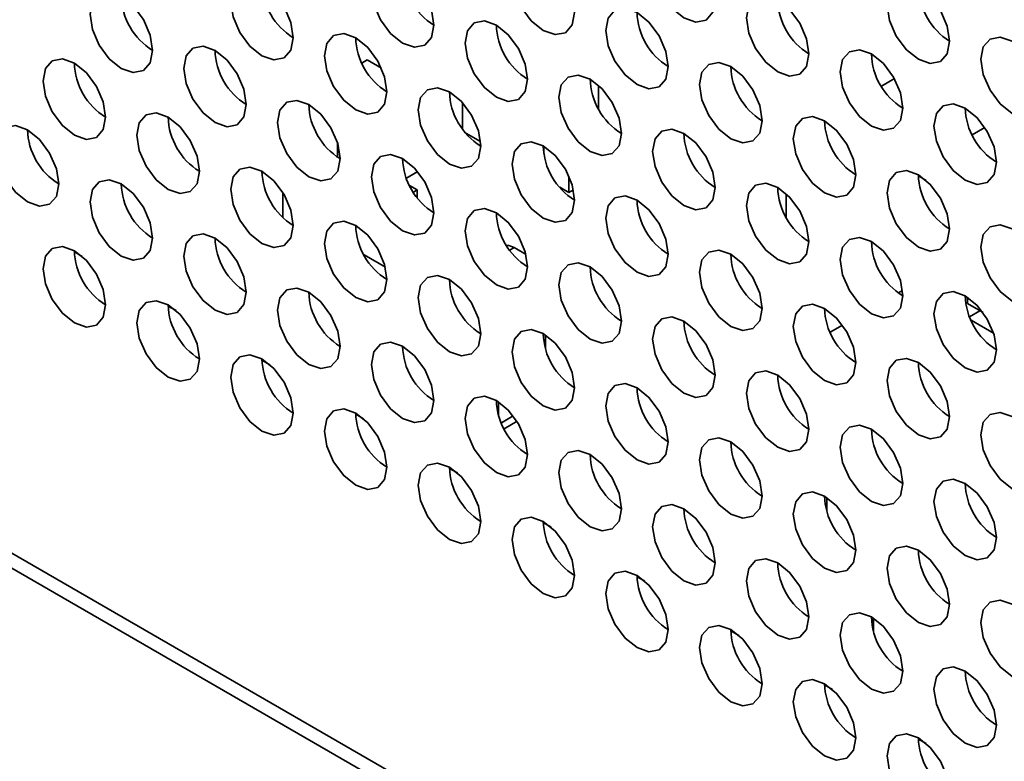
# Model space of a CAD drawing. Header units: millimetres. Extents: x 2 to 1120, y -2 to 861.
# Tile 183 of 226: x 876.03 to 883.46, y 691.52 to 697.11. Entities that reach past the tile are written whole.
import ezdxf

# ---------------------------------------------------------------- set-up
doc = ezdxf.new("R2010")
doc.units = ezdxf.units.MM

msp = doc.modelspace()

# ---------------------------------------------------------------- linework, layer by layer
at = {"color": 7, "linetype": 'Continuous', "lineweight": 35}
for p, q in [((754.1682, 763.2889), (982.9267, 631.2295)), ((983.0933, 631.246), (754.3348, 763.3054)), ((878.652, 696.8065), (878.6121, 696.7835)), ((878.652, 696.8065), (878.7587, 696.7449)), ((882.6265, 696.6657), (882.529, 696.6094)), ((880.3962, 696.4387), (880.3962, 696.6146)), ((879.3709, 696.2872), (879.3709, 696.4838)), ((883.3092, 696.2979), (883.2134, 696.2425)), ((879.5059, 696.1911), (879.3962, 696.2544)), ((878.4281, 696.18), (878.4281, 696.0742)), ((879.9837, 696.101), (879.9837, 696.1551)), ((879.0291, 695.9628), (878.9471, 695.9155)), ((879.0291, 695.9666), (879.0291, 695.9628)), ((880.1723, 695.9299), (880.1723, 695.8064)), ((882.8075, 695.9318), (882.8659, 695.8982)), ((878.9712, 695.8601), (879.0291, 695.8267)), ((880.1723, 695.8064), (880.1033, 695.8462)), ((878.0156, 695.8059), (878.0156, 695.619)), ((879.0291, 695.8267), (878.9997, 695.8097)), ((879.0291, 695.8267), (879.0291, 695.7677)), ((880.1723, 695.8064), (880.2064, 695.8261)), ((881.8104, 695.7982), (881.8104, 695.6223)), ((879.8489, 695.3399), (879.7598, 695.3913)), ((876.4436, 695.3593), (876.5032, 695.3249)), ((876.4436, 695.3592), (876.5033, 695.3248)), ((878.7882, 695.2445), (878.6279, 695.337)), ((882.6568, 695.0501), (882.6873, 695.0677)), ((877.1507, 694.9511), (877.2103, 694.9167)), ((877.1507, 694.951), (877.2104, 694.9165)), ((883.1775, 694.9697), (883.1775, 695.0185)), ((883.2964, 694.9011), (883.1775, 694.9697)), ((883.2718, 694.9153), (883.1941, 694.8704)), ((882.1426, 694.7533), (882.235, 694.8066)), ((883.2049, 694.8451), (883.375, 694.7468)), ((879.9955, 694.633), (879.9955, 694.7324)), ((877.8578, 694.5429), (877.9174, 694.5085)), ((877.8578, 694.5428), (877.9175, 694.5083)), ((879.6419, 694.2288), (879.6419, 694.1294)), ((878.5649, 694.1347), (878.6245, 694.1003)), ((878.5649, 694.1346), (878.6246, 694.1001)), ((879.684, 694.0255), (879.781, 694.0815)), ((879.272, 693.7265), (879.3316, 693.6921)), ((879.272, 693.7264), (879.3318, 693.6919)), ((882.1168, 693.5078), (882.1168, 693.4083)), ((879.9791, 693.3183), (880.0387, 693.2839)), ((879.9791, 693.3182), (880.0389, 693.2837)), ((880.6862, 692.9101), (880.7458, 692.8757)), ((880.6862, 692.91), (880.746, 692.8755)), ((882.4704, 692.4966), (882.4704, 692.596)), ((881.3933, 692.5019), (881.4529, 692.4675)), ((881.3933, 692.5018), (881.4531, 692.4673)), ((882.1004, 692.0937), (882.16, 692.0592)), ((882.1004, 692.0936), (882.1602, 692.0591)), ((882.8075, 691.6855), (882.8671, 691.651)), ((882.8075, 691.6854), (882.8673, 691.6509))]:
    msp.add_line(p, q, dxfattribs=at)
at = {"color": 8, "linetype": 'Continuous', "lineweight": 35}
for p, q in [((879.7598, 695.3913), (879.7268, 695.3722)), ((879.663, 694.0698), (879.7532, 694.1218))]:
    msp.add_line(p, q, dxfattribs=at)
at = {"color": 7, "linetype": 'Continuous', "lineweight": 35, "flags": 128}
for points in [[(881.2754, 697.2603), (881.2574, 697.3749), (881.2063, 697.4927), (881.1299, 697.5958), (881.0397, 697.6686), (880.9495, 697.6999), (880.873, 697.6851), (880.8219, 697.6263), (880.8039, 697.5325), (880.8219, 697.418), (880.873, 697.3002), (880.9495, 697.197), (881.0397, 697.1242), (881.1299, 697.0929), (881.2063, 697.1077), (881.2574, 697.1665), (881.2754, 697.2603)], [(880.2147, 697.165), (880.1968, 697.2795), (880.1457, 697.3973), (880.0692, 697.5004), (879.979, 697.5732), (879.8888, 697.6046), (879.8123, 697.5897), (879.7612, 697.5309), (879.7433, 697.4371), (879.7612, 697.3226), (879.8123, 697.2048), (879.8888, 697.1017), (879.979, 697.0289), (880.0692, 696.9975), (880.1457, 697.0124), (880.1968, 697.0712), (880.2147, 697.165)], [(879.154, 697.0696), (879.1361, 697.1841), (879.085, 697.3019), (879.0085, 697.4051), (878.9183, 697.4779), (878.8281, 697.5092), (878.7517, 697.4944), (878.7006, 697.4356), (878.6826, 697.3418), (878.7006, 697.2272), (878.7517, 697.1094), (878.8281, 697.0063), (878.9183, 696.9335), (879.0085, 696.9022), (879.085, 696.917), (879.1361, 696.9758), (879.154, 697.0696)], [(878.0934, 696.9743), (878.0754, 697.0888), (878.0243, 697.2066), (877.9479, 697.3097), (877.8577, 697.3825), (877.7675, 697.4139), (877.691, 697.399), (877.6399, 697.3402), (877.622, 697.2464), (877.6399, 697.1319), (877.691, 697.0141), (877.7675, 696.9109), (877.8577, 696.8381), (877.9479, 696.8068), (878.0243, 696.8217), (878.0754, 696.8805), (878.0934, 696.9743)], [(883.0431, 696.9475), (883.0252, 697.062), (882.9741, 697.1798), (882.8976, 697.283), (882.8074, 697.3558), (882.7172, 697.3871), (882.6408, 697.3722), (882.5897, 697.3134), (882.5717, 697.2196), (882.5897, 697.1051), (882.6408, 696.9873), (882.7172, 696.8842), (882.8074, 696.8114), (882.8976, 696.78), (882.9741, 696.7949), (883.0252, 696.8537), (883.0431, 696.9475)], [(877.0327, 696.8789), (877.0148, 696.9934), (876.9637, 697.1112), (876.8872, 697.2144), (876.797, 697.2871), (876.7068, 697.3185), (876.6303, 697.3036), (876.5793, 697.2448), (876.5613, 697.151), (876.5793, 697.0365), (876.6303, 696.9187), (876.7068, 696.8156), (876.797, 696.7428), (876.8872, 696.7114), (876.9637, 696.7263), (877.0148, 696.7851), (877.0327, 696.8789)], [(881.9825, 696.8521), (881.9645, 696.9667), (881.9134, 697.0845), (881.837, 697.1876), (881.7468, 697.2604), (881.6566, 697.2917), (881.5801, 697.2769), (881.529, 697.2181), (881.5111, 697.1243), (881.529, 697.0098), (881.5801, 696.892), (881.6566, 696.7888), (881.7468, 696.716), (881.837, 696.6847), (881.9134, 696.6995), (881.9645, 696.7583), (881.9825, 696.8521)], [(880.9218, 696.7568), (880.9039, 696.8713), (880.8528, 696.9891), (880.7763, 697.0922), (880.6861, 697.165), (880.5959, 697.1964), (880.5194, 697.1815), (880.4683, 697.1227), (880.4504, 697.0289), (880.4683, 696.9144), (880.5194, 696.7966), (880.5959, 696.6935), (880.6861, 696.6207), (880.7763, 696.5893), (880.8528, 696.6042), (880.9039, 696.663), (880.9218, 696.7568)], [(879.8611, 696.6614), (879.8432, 696.7759), (879.7921, 696.8937), (879.7156, 696.9969), (879.6254, 697.0697), (879.5352, 697.101), (879.4588, 697.0862), (879.4077, 697.0274), (879.3897, 696.9336), (879.4077, 696.819), (879.4588, 696.7012), (879.5352, 696.5981), (879.6254, 696.5253), (879.7156, 696.494), (879.7921, 696.5088), (879.8432, 696.5676), (879.8611, 696.6614)], [(878.8005, 696.5661), (878.7825, 696.6806), (878.7314, 696.7984), (878.655, 696.9015), (878.5648, 696.9743), (878.4746, 697.0057), (878.3981, 696.9908), (878.347, 696.932), (878.3291, 696.8382), (878.347, 696.7237), (878.3981, 696.6059), (878.4746, 696.5027), (878.5648, 696.4299), (878.655, 696.3986), (878.7314, 696.4134), (878.7825, 696.4723), (878.8005, 696.5661)], [(883.7502, 696.5393), (883.7323, 696.6538), (883.6812, 696.7716), (883.6047, 696.8748), (883.5145, 696.9475), (883.4243, 696.9789), (883.3479, 696.964), (883.2968, 696.9052), (883.2788, 696.8114), (883.2968, 696.6969), (883.3479, 696.5791), (883.4243, 696.476), (883.5145, 696.4032), (883.6047, 696.3718), (883.6812, 696.3867), (883.7323, 696.4455), (883.7502, 696.5393)], [(877.7398, 696.4707), (877.7219, 696.5852), (877.6708, 696.703), (877.5943, 696.8062), (877.5041, 696.8789), (877.4139, 696.9103), (877.3375, 696.8954), (877.2864, 696.8366), (877.2684, 696.7428), (877.2864, 696.6283), (877.3375, 696.5105), (877.4139, 696.4074), (877.5041, 696.3346), (877.5943, 696.3032), (877.6708, 696.3181), (877.7219, 696.3769), (877.7398, 696.4707)], [(882.6896, 696.4439), (882.6716, 696.5585), (882.6205, 696.6763), (882.5441, 696.7794), (882.4539, 696.8522), (882.3637, 696.8835), (882.2872, 696.8687), (882.2361, 696.8099), (882.2182, 696.7161), (882.2361, 696.6016), (882.2872, 696.4838), (882.3637, 696.3806), (882.4539, 696.3078), (882.5441, 696.2765), (882.6205, 696.2913), (882.6716, 696.3501), (882.6896, 696.4439)], [(876.6792, 696.3753), (876.6612, 696.4898), (876.6101, 696.6076), (876.5337, 696.7108), (876.4435, 696.7836), (876.3533, 696.8149), (876.2768, 696.8001), (876.2257, 696.7413), (876.2078, 696.6475), (876.2257, 696.5329), (876.2768, 696.4152), (876.3533, 696.312), (876.4435, 696.2392), (876.5337, 696.2079), (876.6101, 696.2227), (876.6612, 696.2815), (876.6792, 696.3753)], [(881.6289, 696.3486), (881.611, 696.4631), (881.5599, 696.5809), (881.4834, 696.684), (881.3932, 696.7568), (881.303, 696.7882), (881.2265, 696.7733), (881.1754, 696.7145), (881.1575, 696.6207), (881.1754, 696.5062), (881.2265, 696.3884), (881.303, 696.2853), (881.3932, 696.2125), (881.4834, 696.1811), (881.5599, 696.196), (881.611, 696.2548), (881.6289, 696.3486)], [(880.5682, 696.2532), (880.5503, 696.3677), (880.4992, 696.4855), (880.4227, 696.5887), (880.3325, 696.6615), (880.2423, 696.6928), (880.1659, 696.678), (880.1148, 696.6192), (880.0968, 696.5253), (880.1148, 696.4108), (880.1659, 696.293), (880.2423, 696.1899), (880.3325, 696.1171), (880.4227, 696.0857), (880.4992, 696.1006), (880.5503, 696.1594), (880.5682, 696.2532)], [(879.5076, 696.1579), (879.4896, 696.2724), (879.4386, 696.3902), (879.3621, 696.4933), (879.2719, 696.5661), (879.1817, 696.5975), (879.1052, 696.5826), (879.0541, 696.5238), (879.0362, 696.43), (879.0541, 696.3155), (879.1052, 696.1977), (879.1817, 696.0945), (879.2719, 696.0217), (879.3621, 695.9904), (879.4386, 696.0052), (879.4896, 696.064), (879.5076, 696.1579)], [(878.4469, 696.0625), (878.429, 696.177), (878.3779, 696.2948), (878.3014, 696.3979), (878.2112, 696.4707), (878.121, 696.5021), (878.0446, 696.4872), (877.9935, 696.4284), (877.9755, 696.3346), (877.9935, 696.2201), (878.0446, 696.1023), (878.121, 695.9992), (878.2112, 695.9264), (878.3014, 695.895), (878.3779, 695.9099), (878.429, 695.9687), (878.4469, 696.0625)], [(883.3967, 696.0357), (883.3787, 696.1503), (883.3276, 696.268), (883.2512, 696.3712), (883.161, 696.444), (883.0708, 696.4753), (882.9943, 696.4605), (882.9432, 696.4017), (882.9253, 696.3079), (882.9432, 696.1934), (882.9943, 696.0756), (883.0708, 695.9724), (883.161, 695.8996), (883.2512, 695.8683), (883.3276, 695.8831), (883.3787, 695.9419), (883.3967, 696.0357)], [(877.3863, 695.9671), (877.3683, 696.0816), (877.3172, 696.1994), (877.2408, 696.3026), (877.1506, 696.3754), (877.0604, 696.4067), (876.9839, 696.3919), (876.9328, 696.3331), (876.9149, 696.2393), (876.9328, 696.1247), (876.9839, 696.0069), (877.0604, 695.9038), (877.1506, 695.831), (877.2408, 695.7997), (877.3172, 695.8145), (877.3683, 695.8733), (877.3863, 695.9671)], [(882.336, 695.9404), (882.3181, 696.0549), (882.267, 696.1727), (882.1905, 696.2758), (882.1003, 696.3486), (882.0101, 696.38), (881.9336, 696.3651), (881.8826, 696.3063), (881.8646, 696.2125), (881.8826, 696.098), (881.9336, 695.9802), (882.0101, 695.877), (882.1003, 695.8043), (882.1905, 695.7729), (882.267, 695.7878), (882.3181, 695.8466), (882.336, 695.9404)], [(876.3256, 695.8718), (876.3077, 695.9863), (876.2566, 696.1041), (876.1801, 696.2072), (876.0899, 696.28), (875.9997, 696.3114), (875.9232, 696.2965), (875.8721, 696.2377), (875.8542, 696.1439), (875.8721, 696.0294), (875.9232, 695.9116), (875.9997, 695.8084), (876.0899, 695.7357), (876.1801, 695.7043), (876.2566, 695.7192), (876.3077, 695.778), (876.3256, 695.8718)], [(881.2754, 695.845), (881.2574, 695.9595), (881.2063, 696.0773), (881.1299, 696.1805), (881.0397, 696.2533), (880.9495, 696.2846), (880.873, 696.2698), (880.8219, 696.2109), (880.8039, 696.1171), (880.8219, 696.0026), (880.873, 695.8848), (880.9495, 695.7817), (881.0397, 695.7089), (881.1299, 695.6775), (881.2063, 695.6924), (881.2574, 695.7512), (881.2754, 695.845)], [(880.2147, 695.7496), (880.1968, 695.8642), (880.1457, 695.982), (880.0692, 696.0851), (879.979, 696.1579), (879.8888, 696.1892), (879.8123, 696.1744), (879.7612, 696.1156), (879.7433, 696.0218), (879.7612, 695.9073), (879.8123, 695.7895), (879.8888, 695.6863), (879.979, 695.6135), (880.0692, 695.5822), (880.1457, 695.597), (880.1968, 695.6558), (880.2147, 695.7496)], [(879.154, 695.6543), (879.1361, 695.7688), (879.085, 695.8866), (879.0085, 695.9897), (878.9183, 696.0625), (878.8281, 696.0939), (878.7517, 696.079), (878.7006, 696.0202), (878.6826, 695.9264), (878.7006, 695.8119), (878.7517, 695.6941), (878.8281, 695.591), (878.9183, 695.5182), (879.0085, 695.4868), (879.085, 695.5017), (879.1361, 695.5605), (879.154, 695.6543)], [(878.0934, 695.5589), (878.0754, 695.6734), (878.0243, 695.7912), (877.9479, 695.8944), (877.8577, 695.9672), (877.7675, 695.9985), (877.691, 695.9837), (877.6399, 695.9249), (877.622, 695.8311), (877.6399, 695.7165), (877.691, 695.5987), (877.7675, 695.4956), (877.8577, 695.4228), (877.9479, 695.3915), (878.0243, 695.4063), (878.0754, 695.4651), (878.0934, 695.5589)], [(883.0431, 695.5322), (883.0252, 695.6467), (882.9741, 695.7645), (882.8976, 695.8676), (882.8074, 695.9404), (882.7172, 695.9718), (882.6408, 695.9569), (882.5897, 695.8981), (882.5717, 695.8043), (882.5897, 695.6898), (882.6408, 695.572), (882.7172, 695.4688), (882.8074, 695.3961), (882.8976, 695.3647), (882.9741, 695.3796), (883.0252, 695.4384), (883.0431, 695.5322)], [(877.0327, 695.4636), (877.0148, 695.5781), (876.9637, 695.6959), (876.8872, 695.799), (876.797, 695.8718), (876.7068, 695.9032), (876.6303, 695.8883), (876.5793, 695.8295), (876.5613, 695.7357), (876.5793, 695.6212), (876.6303, 695.5034), (876.7068, 695.4002), (876.797, 695.3274), (876.8872, 695.2961), (876.9637, 695.311), (877.0148, 695.3698), (877.0327, 695.4636)], [(881.9825, 695.4368), (881.9645, 695.5513), (881.9134, 695.6691), (881.837, 695.7723), (881.7468, 695.8451), (881.6566, 695.8764), (881.5801, 695.8615), (881.529, 695.8027), (881.5111, 695.7089), (881.529, 695.5944), (881.5801, 695.4766), (881.6566, 695.3735), (881.7468, 695.3007), (881.837, 695.2693), (881.9134, 695.2842), (881.9645, 695.343), (881.9825, 695.4368)], [(880.9218, 695.3414), (880.9039, 695.456), (880.8528, 695.5738), (880.7763, 695.6769), (880.6861, 695.7497), (880.5959, 695.781), (880.5194, 695.7662), (880.4683, 695.7074), (880.4504, 695.6136), (880.4683, 695.4991), (880.5194, 695.3813), (880.5959, 695.2781), (880.6861, 695.2053), (880.7763, 695.174), (880.8528, 695.1888), (880.9039, 695.2476), (880.9218, 695.3414)], [(879.8611, 695.2461), (879.8432, 695.3606), (879.7921, 695.4784), (879.7156, 695.5815), (879.6254, 695.6543), (879.5352, 695.6857), (879.4588, 695.6708), (879.4077, 695.612), (879.3897, 695.5182), (879.4077, 695.4037), (879.4588, 695.2859), (879.5352, 695.1828), (879.6254, 695.11), (879.7156, 695.0786), (879.7921, 695.0935), (879.8432, 695.1523), (879.8611, 695.2461)], [(878.8005, 695.1507), (878.7825, 695.2652), (878.7314, 695.383), (878.655, 695.4862), (878.5648, 695.559), (878.4746, 695.5903), (878.3981, 695.5755), (878.347, 695.5167), (878.3291, 695.4229), (878.347, 695.3083), (878.3981, 695.1905), (878.4746, 695.0874), (878.5648, 695.0146), (878.655, 694.9833), (878.7314, 694.9981), (878.7825, 695.0569), (878.8005, 695.1507)], [(883.7502, 695.124), (883.7323, 695.2385), (883.6812, 695.3563), (883.6047, 695.4594), (883.5145, 695.5322), (883.4243, 695.5636), (883.3479, 695.5487), (883.2968, 695.4899), (883.2788, 695.3961), (883.2968, 695.2816), (883.3479, 695.1638), (883.4243, 695.0606), (883.5145, 694.9879), (883.6047, 694.9565), (883.6812, 694.9714), (883.7323, 695.0302), (883.7502, 695.124)], [(877.7398, 695.0554), (877.7219, 695.1699), (877.6708, 695.2877), (877.5943, 695.3908), (877.5041, 695.4636), (877.4139, 695.495), (877.3375, 695.4801), (877.2864, 695.4213), (877.2684, 695.3275), (877.2864, 695.213), (877.3375, 695.0952), (877.4139, 694.992), (877.5041, 694.9192), (877.5943, 694.8879), (877.6708, 694.9027), (877.7219, 694.9616), (877.7398, 695.0554)], [(882.6896, 695.0286), (882.6716, 695.1431), (882.6205, 695.2609), (882.5441, 695.3641), (882.4539, 695.4368), (882.3637, 695.4682), (882.2872, 695.4533), (882.2361, 695.3945), (882.2182, 695.3007), (882.2361, 695.1862), (882.2872, 695.0684), (882.3637, 694.9653), (882.4539, 694.8925), (882.5441, 694.8611), (882.6205, 694.876), (882.6716, 694.9348), (882.6896, 695.0286)], [(876.6792, 694.96), (876.6612, 695.0745), (876.6101, 695.1923), (876.5337, 695.2955), (876.4435, 695.3682), (876.3533, 695.3996), (876.2768, 695.3847), (876.2257, 695.3259), (876.2078, 695.2321), (876.2257, 695.1176), (876.2768, 694.9998), (876.3533, 694.8967), (876.4435, 694.8239), (876.5337, 694.7925), (876.6101, 694.8074), (876.6612, 694.8662), (876.6792, 694.96)], [(881.6289, 694.9332), (881.611, 695.0478), (881.5599, 695.1656), (881.4834, 695.2687), (881.3932, 695.3415), (881.303, 695.3728), (881.2265, 695.358), (881.1754, 695.2992), (881.1575, 695.2054), (881.1754, 695.0909), (881.2265, 694.9731), (881.303, 694.8699), (881.3932, 694.7971), (881.4834, 694.7658), (881.5599, 694.7806), (881.611, 694.8394), (881.6289, 694.9332)], [(880.5682, 694.8379), (880.5503, 694.9524), (880.4992, 695.0702), (880.4227, 695.1733), (880.3325, 695.2461), (880.2423, 695.2775), (880.1659, 695.2626), (880.1148, 695.2038), (880.0968, 695.11), (880.1148, 694.9955), (880.1659, 694.8777), (880.2423, 694.7746), (880.3325, 694.7018), (880.4227, 694.6704), (880.4992, 694.6853), (880.5503, 694.7441), (880.5682, 694.8379)], [(879.5076, 694.7425), (879.4896, 694.857), (879.4386, 694.9748), (879.3621, 695.078), (879.2719, 695.1508), (879.1817, 695.1821), (879.1052, 695.1673), (879.0541, 695.1085), (879.0362, 695.0146), (879.0541, 694.9001), (879.1052, 694.7823), (879.1817, 694.6792), (879.2719, 694.6064), (879.3621, 694.575), (879.4386, 694.5899), (879.4896, 694.6487), (879.5076, 694.7425)], [(878.4469, 694.6472), (878.429, 694.7617), (878.3779, 694.8795), (878.3014, 694.9826), (878.2112, 695.0554), (878.121, 695.0868), (878.0446, 695.0719), (877.9935, 695.0131), (877.9755, 694.9193), (877.9935, 694.8048), (878.0446, 694.687), (878.121, 694.5838), (878.2112, 694.511), (878.3014, 694.4797), (878.3779, 694.4945), (878.429, 694.5533), (878.4469, 694.6472)], [(883.3967, 694.6204), (883.3787, 694.7349), (883.3276, 694.8527), (883.2512, 694.9559), (883.161, 695.0286), (883.0708, 695.06), (882.9943, 695.0451), (882.9432, 694.9863), (882.9253, 694.8925), (882.9432, 694.778), (882.9943, 694.6602), (883.0708, 694.5571), (883.161, 694.4843), (883.2512, 694.4529), (883.3276, 694.4678), (883.3787, 694.5266), (883.3967, 694.6204)], [(877.3863, 694.5518), (877.3683, 694.6663), (877.3172, 694.7841), (877.2408, 694.8872), (877.1506, 694.96), (877.0604, 694.9914), (876.9839, 694.9765), (876.9328, 694.9177), (876.9149, 694.8239), (876.9328, 694.7094), (876.9839, 694.5916), (877.0604, 694.4885), (877.1506, 694.4157), (877.2408, 694.3843), (877.3172, 694.3992), (877.3683, 694.458), (877.3863, 694.5518)], [(882.336, 694.525), (882.3181, 694.6396), (882.267, 694.7573), (882.1905, 694.8605), (882.1003, 694.9333), (882.0101, 694.9646), (881.9336, 694.9498), (881.8826, 694.891), (881.8646, 694.7972), (881.8826, 694.6827), (881.9336, 694.5649), (882.0101, 694.4617), (882.1003, 694.3889), (882.1905, 694.3576), (882.267, 694.3724), (882.3181, 694.4312), (882.336, 694.525)], [(881.2754, 694.4297), (881.2574, 694.5442), (881.2063, 694.662), (881.1299, 694.7651), (881.0397, 694.8379), (880.9495, 694.8693), (880.873, 694.8544), (880.8219, 694.7956), (880.8039, 694.7018), (880.8219, 694.5873), (880.873, 694.4695), (880.9495, 694.3663), (881.0397, 694.2936), (881.1299, 694.2622), (881.2063, 694.2771), (881.2574, 694.3359), (881.2754, 694.4297)], [(880.2147, 694.3343), (880.1968, 694.4488), (880.1457, 694.5666), (880.0692, 694.6698), (879.979, 694.7426), (879.8888, 694.7739), (879.8123, 694.7591), (879.7612, 694.7002), (879.7433, 694.6064), (879.7612, 694.4919), (879.8123, 694.3741), (879.8888, 694.271), (879.979, 694.1982), (880.0692, 694.1668), (880.1457, 694.1817), (880.1968, 694.2405), (880.2147, 694.3343)], [(879.154, 694.2389), (879.1361, 694.3535), (879.085, 694.4713), (879.0085, 694.5744), (878.9183, 694.6472), (878.8281, 694.6785), (878.7517, 694.6637), (878.7006, 694.6049), (878.6826, 694.5111), (878.7006, 694.3966), (878.7517, 694.2788), (878.8281, 694.1756), (878.9183, 694.1028), (879.0085, 694.0715), (879.085, 694.0863), (879.1361, 694.1451), (879.154, 694.2389)], [(878.0934, 694.1436), (878.0754, 694.2581), (878.0243, 694.3759), (877.9479, 694.479), (877.8577, 694.5518), (877.7675, 694.5832), (877.691, 694.5683), (877.6399, 694.5095), (877.622, 694.4157), (877.6399, 694.3012), (877.691, 694.1834), (877.7675, 694.0803), (877.8577, 694.0075), (877.9479, 693.9761), (878.0243, 693.991), (878.0754, 694.0498), (878.0934, 694.1436)], [(883.0431, 694.1168), (883.0252, 694.2313), (882.9741, 694.3491), (882.8976, 694.4523), (882.8074, 694.5251), (882.7172, 694.5564), (882.6408, 694.5416), (882.5897, 694.4828), (882.5717, 694.389), (882.5897, 694.2745), (882.6408, 694.1567), (882.7172, 694.0535), (882.8074, 693.9807), (882.8976, 693.9494), (882.9741, 693.9642), (883.0252, 694.023), (883.0431, 694.1168)], [(881.9825, 694.0215), (881.9645, 694.136), (881.9134, 694.2538), (881.837, 694.3569), (881.7468, 694.4297), (881.6566, 694.4611), (881.5801, 694.4462), (881.529, 694.3874), (881.5111, 694.2936), (881.529, 694.1791), (881.5801, 694.0613), (881.6566, 693.9581), (881.7468, 693.8854), (881.837, 693.854), (881.9134, 693.8689), (881.9645, 693.9277), (881.9825, 694.0215)], [(880.9218, 693.9261), (880.9039, 694.0406), (880.8528, 694.1584), (880.7763, 694.2616), (880.6861, 694.3344), (880.5959, 694.3657), (880.5194, 694.3508), (880.4683, 694.292), (880.4504, 694.1982), (880.4683, 694.0837), (880.5194, 693.9659), (880.5959, 693.8628), (880.6861, 693.79), (880.7763, 693.7586), (880.8528, 693.7735), (880.9039, 693.8323), (880.9218, 693.9261)], [(879.8611, 693.8307), (879.8432, 693.9453), (879.7921, 694.0631), (879.7156, 694.1662), (879.6254, 694.239), (879.5352, 694.2703), (879.4588, 694.2555), (879.4077, 694.1967), (879.3897, 694.1029), (879.4077, 693.9884), (879.4588, 693.8706), (879.5352, 693.7674), (879.6254, 693.6946), (879.7156, 693.6633), (879.7921, 693.6781), (879.8432, 693.7369), (879.8611, 693.8307)], [(878.8005, 693.7354), (878.7825, 693.8499), (878.7314, 693.9677), (878.655, 694.0708), (878.5648, 694.1436), (878.4746, 694.175), (878.3981, 694.1601), (878.347, 694.1013), (878.3291, 694.0075), (878.347, 693.893), (878.3981, 693.7752), (878.4746, 693.6721), (878.5648, 693.5993), (878.655, 693.5679), (878.7314, 693.5828), (878.7825, 693.6416), (878.8005, 693.7354)], [(883.7502, 693.7086), (883.7323, 693.8231), (883.6812, 693.9409), (883.6047, 694.0441), (883.5145, 694.1169), (883.4243, 694.1482), (883.3479, 694.1334), (883.2968, 694.0746), (883.2788, 693.9808), (883.2968, 693.8662), (883.3479, 693.7484), (883.4243, 693.6453), (883.5145, 693.5725), (883.6047, 693.5412), (883.6812, 693.556), (883.7323, 693.6148), (883.7502, 693.7086)], [(882.6896, 693.6133), (882.6716, 693.7278), (882.6205, 693.8456), (882.5441, 693.9487), (882.4539, 694.0215), (882.3637, 694.0529), (882.2872, 694.038), (882.2361, 693.9792), (882.2182, 693.8854), (882.2361, 693.7709), (882.2872, 693.6531), (882.3637, 693.5499), (882.4539, 693.4772), (882.5441, 693.4458), (882.6205, 693.4607), (882.6716, 693.5195), (882.6896, 693.6133)], [(881.6289, 693.5179), (881.611, 693.6324), (881.5599, 693.7502), (881.4834, 693.8534), (881.3932, 693.9261), (881.303, 693.9575), (881.2265, 693.9426), (881.1754, 693.8838), (881.1575, 693.79), (881.1754, 693.6755), (881.2265, 693.5577), (881.303, 693.4546), (881.3932, 693.3818), (881.4834, 693.3504), (881.5599, 693.3653), (881.611, 693.4241), (881.6289, 693.5179)], [(880.5682, 693.4225), (880.5503, 693.5371), (880.4992, 693.6549), (880.4227, 693.758), (880.3325, 693.8308), (880.2423, 693.8621), (880.1659, 693.8473), (880.1148, 693.7885), (880.0968, 693.6947), (880.1148, 693.5802), (880.1659, 693.4624), (880.2423, 693.3592), (880.3325, 693.2864), (880.4227, 693.2551), (880.4992, 693.2699), (880.5503, 693.3287), (880.5682, 693.4225)], [(879.5076, 693.3272), (879.4896, 693.4417), (879.4386, 693.5595), (879.3621, 693.6626), (879.2719, 693.7354), (879.1817, 693.7668), (879.1052, 693.7519), (879.0541, 693.6931), (879.0362, 693.5993), (879.0541, 693.4848), (879.1052, 693.367), (879.1817, 693.2639), (879.2719, 693.1911), (879.3621, 693.1597), (879.4386, 693.1746), (879.4896, 693.2334), (879.5076, 693.3272)], [(883.3967, 693.2051), (883.3787, 693.3196), (883.3276, 693.4374), (883.2512, 693.5405), (883.161, 693.6133), (883.0708, 693.6447), (882.9943, 693.6298), (882.9432, 693.571), (882.9253, 693.4772), (882.9432, 693.3627), (882.9943, 693.2449), (883.0708, 693.1417), (883.161, 693.0689), (883.2512, 693.0376), (883.3276, 693.0525), (883.3787, 693.1113), (883.3967, 693.2051)], [(882.336, 693.1097), (882.3181, 693.2242), (882.267, 693.342), (882.1905, 693.4452), (882.1003, 693.5179), (882.0101, 693.5493), (881.9336, 693.5344), (881.8826, 693.4756), (881.8646, 693.3818), (881.8826, 693.2673), (881.9336, 693.1495), (882.0101, 693.0464), (882.1003, 692.9736), (882.1905, 692.9422), (882.267, 692.9571), (882.3181, 693.0159), (882.336, 693.1097)], [(881.2754, 693.0143), (881.2574, 693.1289), (881.2063, 693.2466), (881.1299, 693.3498), (881.0397, 693.4226), (880.9495, 693.4539), (880.873, 693.4391), (880.8219, 693.3803), (880.8039, 693.2865), (880.8219, 693.172), (880.873, 693.0542), (880.9495, 692.951), (881.0397, 692.8782), (881.1299, 692.8469), (881.2063, 692.8617), (881.2574, 692.9205), (881.2754, 693.0143)], [(880.2147, 692.919), (880.1968, 693.0335), (880.1457, 693.1513), (880.0692, 693.2544), (879.979, 693.3272), (879.8888, 693.3586), (879.8123, 693.3437), (879.7612, 693.2849), (879.7433, 693.1911), (879.7612, 693.0766), (879.8123, 692.9588), (879.8888, 692.8556), (879.979, 692.7829), (880.0692, 692.7515), (880.1457, 692.7664), (880.1968, 692.8252), (880.2147, 692.919)], [(883.0431, 692.7015), (883.0252, 692.816), (882.9741, 692.9338), (882.8976, 693.037), (882.8074, 693.1097), (882.7172, 693.1411), (882.6408, 693.1262), (882.5897, 693.0674), (882.5717, 692.9736), (882.5897, 692.8591), (882.6408, 692.7413), (882.7172, 692.6382), (882.8074, 692.5654), (882.8976, 692.534), (882.9741, 692.5489), (883.0252, 692.6077), (883.0431, 692.7015)], [(881.9825, 692.6061), (881.9645, 692.7206), (881.9134, 692.8384), (881.837, 692.9416), (881.7468, 693.0144), (881.6566, 693.0457), (881.5801, 693.0309), (881.529, 692.9721), (881.5111, 692.8783), (881.529, 692.7638), (881.5801, 692.646), (881.6566, 692.5428), (881.7468, 692.47), (881.837, 692.4387), (881.9134, 692.4535), (881.9645, 692.5123), (881.9825, 692.6061)], [(880.9218, 692.5108), (880.9039, 692.6253), (880.8528, 692.7431), (880.7763, 692.8462), (880.6861, 692.919), (880.5959, 692.9504), (880.5194, 692.9355), (880.4683, 692.8767), (880.4504, 692.7829), (880.4683, 692.6684), (880.5194, 692.5506), (880.5959, 692.4474), (880.6861, 692.3747), (880.7763, 692.3433), (880.8528, 692.3582), (880.9039, 692.417), (880.9218, 692.5108)], [(883.7502, 692.2933), (883.7323, 692.4078), (883.6812, 692.5256), (883.6047, 692.6287), (883.5145, 692.7015), (883.4243, 692.7329), (883.3479, 692.718), (883.2968, 692.6592), (883.2788, 692.5654), (883.2968, 692.4509), (883.3479, 692.3331), (883.4243, 692.23), (883.5145, 692.1572), (883.6047, 692.1258), (883.6812, 692.1407), (883.7323, 692.1995), (883.7502, 692.2933)], [(882.6896, 692.1979), (882.6716, 692.3124), (882.6205, 692.4302), (882.5441, 692.5334), (882.4539, 692.6062), (882.3637, 692.6375), (882.2872, 692.6227), (882.2361, 692.5639), (882.2182, 692.4701), (882.2361, 692.3555), (882.2872, 692.2377), (882.3637, 692.1346), (882.4539, 692.0618), (882.5441, 692.0305), (882.6205, 692.0453), (882.6716, 692.1041), (882.6896, 692.1979)], [(881.6289, 692.1026), (881.611, 692.2171), (881.5599, 692.3349), (881.4834, 692.438), (881.3932, 692.5108), (881.303, 692.5422), (881.2265, 692.5273), (881.1754, 692.4685), (881.1575, 692.3747), (881.1754, 692.2602), (881.2265, 692.1424), (881.303, 692.0392), (881.3932, 691.9665), (881.4834, 691.9351), (881.5599, 691.95), (881.611, 692.0088), (881.6289, 692.1026)], [(883.3967, 691.7897), (883.3787, 691.9042), (883.3276, 692.022), (883.2512, 692.1252), (883.161, 692.198), (883.0708, 692.2293), (882.9943, 692.2145), (882.9432, 692.1557), (882.9253, 692.0619), (882.9432, 691.9473), (882.9943, 691.8295), (883.0708, 691.7264), (883.161, 691.6536), (883.2512, 691.6223), (883.3276, 691.6371), (883.3787, 691.6959), (883.3967, 691.7897)], [(882.336, 691.6944), (882.3181, 691.8089), (882.267, 691.9267), (882.1905, 692.0298), (882.1003, 692.1026), (882.0101, 692.134), (881.9336, 692.1191), (881.8826, 692.0603), (881.8646, 691.9665), (881.8826, 691.852), (881.9336, 691.7342), (882.0101, 691.631), (882.1003, 691.5582), (882.1905, 691.5269), (882.267, 691.5418), (882.3181, 691.6006), (882.336, 691.6944)], [(883.0431, 691.2862), (883.0252, 691.4007), (882.9741, 691.5185), (882.8976, 691.6216), (882.8074, 691.6944), (882.7172, 691.7258), (882.6408, 691.7109), (882.5897, 691.6521), (882.5717, 691.5583), (882.5897, 691.4438), (882.6408, 691.326), (882.7172, 691.2228), (882.8074, 691.15), (882.8976, 691.1187), (882.9741, 691.1335), (883.0252, 691.1924), (883.0431, 691.2862)]]:
    msp.add_lwpolyline(points, dxfattribs=at)
at = {"color": 7, "linetype": 'Continuous', "lineweight": 35}
for centre, radius, start, end in [((879.4138, 697.4917), 0.4957, 181.60056, 238.39406), ((878.3531, 697.3964), 0.4957, 181.60056, 238.39406), ((883.3192, 697.379), 0.5123, 182.64629, 237.39202), ((877.2925, 697.301), 0.4957, 181.60056, 238.39406), ((882.2422, 697.2742), 0.4957, 181.60056, 238.39406), ((881.1816, 697.1789), 0.4957, 181.60056, 238.39406), ((880.1209, 697.0835), 0.4957, 181.60056, 238.39406), ((879.0602, 696.9881), 0.4957, 181.60056, 238.39406), ((877.9996, 696.8928), 0.4957, 181.60056, 238.39406), ((882.9493, 696.866), 0.4957, 181.60056, 238.39406), ((876.9389, 696.7974), 0.4957, 181.60056, 238.39406), ((881.8887, 696.7707), 0.4957, 181.60056, 238.39406), ((880.8266, 696.6743), 0.4941, 180.90663, 238.47282), ((879.7673, 696.5799), 0.4957, 181.60056, 238.39406), ((878.7067, 696.4846), 0.4957, 181.60056, 238.39406), ((883.6564, 696.4578), 0.4957, 181.60056, 238.39406), ((877.646, 696.3892), 0.4957, 181.60056, 238.39406), ((882.5958, 696.3625), 0.4957, 181.60056, 238.39406), ((876.5854, 696.2939), 0.4957, 181.60056, 238.39406), ((881.5351, 696.2671), 0.4957, 181.60056, 238.39406), ((880.4745, 696.1717), 0.4957, 181.60056, 238.39406), ((879.4138, 696.0764), 0.4957, 181.60056, 238.39406), ((878.3531, 695.981), 0.4957, 181.60056, 238.39406), ((883.3029, 695.9543), 0.4957, 181.60056, 238.39406), ((877.2925, 695.8857), 0.4957, 181.60056, 238.39406), ((882.2422, 695.8589), 0.4957, 181.60056, 238.39406), ((881.1816, 695.7635), 0.4957, 181.60056, 238.39406), ((880.1209, 695.6682), 0.4957, 181.60056, 238.39406), ((879.0602, 695.5728), 0.4957, 181.60056, 238.39406), ((877.9996, 695.4774), 0.4957, 181.60056, 238.39406), ((879.7051, 695.3055), 0.1017, 57.45997, 91.00578), ((882.9493, 695.4507), 0.4957, 181.60056, 238.39406), ((876.9389, 695.3821), 0.4957, 181.60056, 238.39406), ((881.8887, 695.3553), 0.4957, 181.60056, 238.39406), ((880.828, 695.26), 0.4957, 181.60056, 238.39406), ((879.7673, 695.1646), 0.4957, 181.60056, 238.39406), ((878.7067, 695.0692), 0.4957, 181.60056, 238.39406), ((883.6564, 695.0425), 0.4957, 181.60056, 238.39406), ((877.646, 694.9739), 0.4957, 181.60056, 238.39406), ((882.5958, 694.9471), 0.4957, 181.60056, 238.39406), ((881.5351, 694.8518), 0.4957, 181.60056, 238.39406), ((880.4745, 694.7564), 0.4957, 181.60056, 238.39406), ((879.4138, 694.661), 0.4957, 181.60056, 238.39406), ((878.3531, 694.5657), 0.4957, 181.60056, 238.39406), ((883.3029, 694.5389), 0.4957, 181.60056, 238.39406), ((882.2422, 694.4436), 0.4957, 181.60056, 238.39406), ((881.1816, 694.3482), 0.4957, 181.60056, 238.39406), ((880.1209, 694.2528), 0.4957, 181.60056, 238.39406), ((879.0602, 694.1575), 0.4957, 181.60056, 238.39406), ((882.9493, 694.0354), 0.4957, 181.60056, 238.39406), ((881.8887, 693.94), 0.4957, 181.60056, 238.39406), ((880.828, 693.8446), 0.4957, 181.60056, 238.39406), ((879.7673, 693.7493), 0.4957, 181.60056, 238.39406), ((883.6564, 693.6272), 0.4957, 181.60056, 238.39406), ((882.5958, 693.5318), 0.4957, 181.60056, 238.39406), ((881.5351, 693.4364), 0.4957, 181.60056, 238.39406), ((880.4745, 693.3411), 0.4957, 181.60056, 238.39406), ((883.3029, 693.1236), 0.4957, 181.60056, 238.39406), ((882.2422, 693.0282), 0.4957, 181.60056, 238.39406), ((881.1816, 692.9329), 0.4957, 181.60056, 238.39406), ((882.9493, 692.62), 0.4957, 181.60056, 238.39406), ((881.8887, 692.5247), 0.4957, 181.60056, 238.39406), ((883.6564, 692.2118), 0.4957, 181.60056, 238.39406), ((882.5958, 692.1165), 0.4957, 181.60056, 238.39406), ((883.3029, 691.7082), 0.4957, 181.60056, 238.39406)]:
    msp.add_arc(centre, radius, start, end, dxfattribs=at)

doc.saveas('drawing.dxf')
